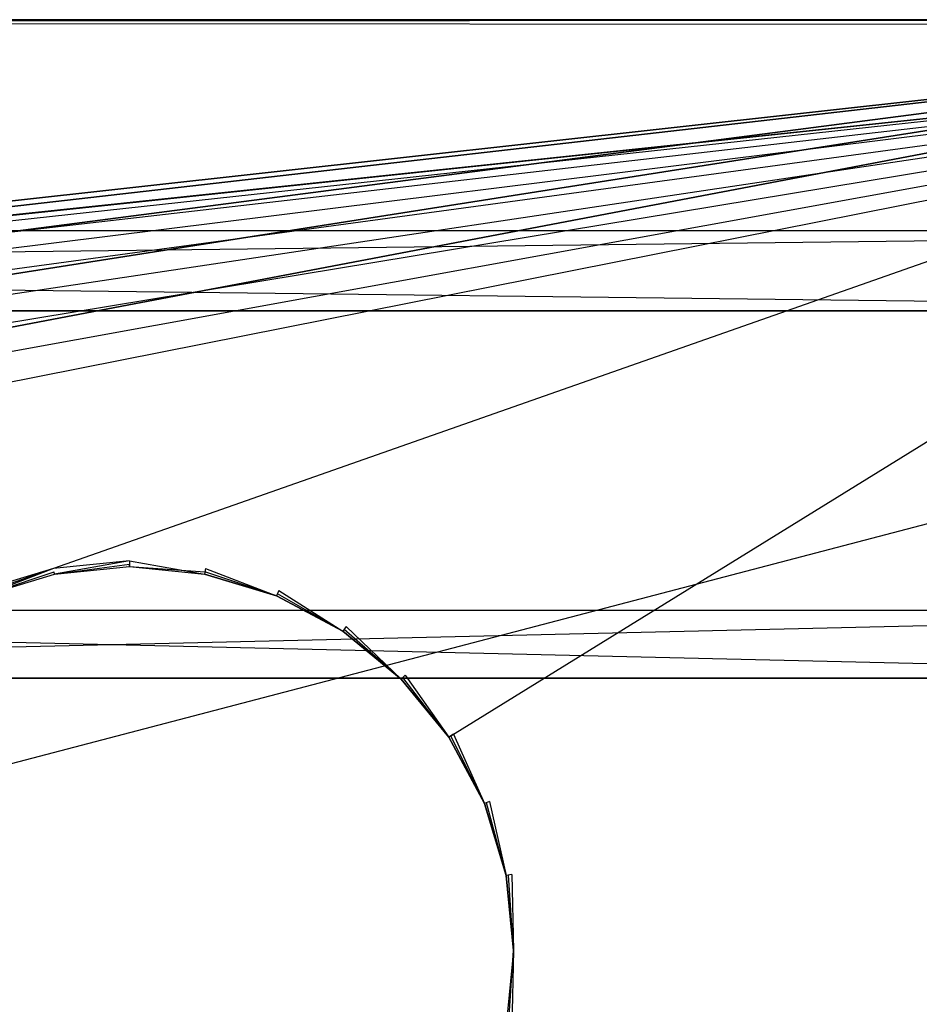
# Model space of a CAD drawing. Extents: x 0 to 1.6, y -0.5 to 0.
# Tile 21 of 23: x 1.17 to 1.39, y -0.23 to 0. Entities that reach past the tile are written whole.
import ezdxf

# ---------------------------------------------------------------- set-up
doc = ezdxf.new("R2010")
doc.units = 0
for name, color, linetype in [('L12_KORPUS_LEGATO_BO_X_15620__Y', 7, 'CONTINUOUS'), ('L13_KORPUS_LEGATO_RWT_X_15620__', 7, 'CONTINUOUS'), ('L5_DRAWERBOX_LEGATO_REL_3_X_688', 7, 'CONTINUOUS'), ('L6_DRAWERBOX_LEGATO_REL_2_X_688', 7, 'CONTINUOUS'), ('L9_PLATTE_LEGATO_N_B14600__0___', 7, 'CONTINUOUS')]:
    doc.layers.add(name, color=color, linetype=linetype)

msp = doc.modelspace()

# ---------------------------------------------------------------- linework, layer by layer
at = {"layer": 'L12_KORPUS_LEGATO_BO_X_15620__Y', "color": 8}
for points, invisible_edges in [([(1.581, -0.4785, 0.02), (0.019, -0.069, 0.02), (0.019, -0.4785, 0.02), (1.581, -0.4785, 0.02)], 13), ([(0.019, -0.069, 0.02), (1.581, -0.4785, 0.02), (1.581, -0.069, 0.02), (0.019, -0.069, 0.02)], 14), ([(1.581, -0.069, 0.001), (0.019, -0.4785, 0.001), (0.019, -0.069, 0.001), (1.581, -0.069, 0.001)], 13), ([(0.019, -0.4785, 0.001), (1.581, -0.069, 0.001), (1.581, -0.4785, 0.001), (0.019, -0.4785, 0.001)], 14), ([(0.019, -0.069, 0.02), (1.581, -0.069, 0.001), (0.019, -0.069, 0.001), (0.019, -0.069, 0.02)], 13), ([(1.581, -0.069, 0.001), (0.019, -0.069, 0.02), (1.581, -0.069, 0.02), (1.581, -0.069, 0.001)], 14)]:
    msp.add_3dface(points, dxfattribs=dict(at, invisible_edges=invisible_edges))
at = {"layer": 'L13_KORPUS_LEGATO_RWT_X_15620__', "color": 8}
for points, invisible_edges in [([(0.019, -0.05, 0.1605), (1.581, -0.05, 0.0005), (0.019, -0.05, 0.0005), (0.019, -0.05, 0.1605)], 13), ([(1.581, -0.05, 0.0005), (0.019, -0.05, 0.1605), (1.581, -0.05, 0.1605), (1.581, -0.05, 0.0005)], 14), ([(1.581, -0.05, 0.0005), (0.019, -0.069, 0.0005), (0.019, -0.05, 0.0005), (1.581, -0.05, 0.0005)], 13), ([(0.019, -0.069, 0.0005), (1.581, -0.05, 0.0005), (1.581, -0.069, 0.0005), (0.019, -0.069, 0.0005)], 14), ([(1.581, -0.069, 0.1605), (0.019, -0.05, 0.1605), (0.019, -0.069, 0.1605), (1.581, -0.069, 0.1605)], 13), ([(0.019, -0.05, 0.1605), (1.581, -0.069, 0.1605), (1.581, -0.05, 0.1605), (0.019, -0.05, 0.1605)], 14), ([(1.581, -0.069, 0.1605), (0.019, -0.069, 0.0005), (1.581, -0.069, 0.0005), (1.581, -0.069, 0.1605)], 13), ([(0.019, -0.069, 0.0005), (1.581, -0.069, 0.1605), (0.019, -0.069, 0.1605), (0.019, -0.069, 0.0005)], 14)]:
    msp.add_3dface(points, dxfattribs=dict(at, invisible_edges=invisible_edges))
at = {"layer": 'L5_DRAWERBOX_LEGATO_REL_3_X_688', "color": 8}
for points, invisible_edges in [([(0.850985, -0.156, 0.032), (1.539515, -0.156, 0.048), (1.539515, -0.156, 0.032), (0.850985, -0.156, 0.032)], 13), ([(1.539515, -0.156, 0.048), (0.850985, -0.156, 0.032), (0.850985, -0.156, 0.048), (1.539515, -0.156, 0.048)], 14), ([(1.539515, -0.48, 0.048), (0.850985, -0.156, 0.048), (0.850985, -0.48, 0.048), (1.539515, -0.48, 0.048)], 13), ([(0.850985, -0.156, 0.048), (1.539515, -0.48, 0.048), (1.539515, -0.156, 0.048), (0.850985, -0.156, 0.048)], 14), ([(0.850985, -0.156, 0.032), (1.539515, -0.48, 0.032), (0.850985, -0.48, 0.032), (0.850985, -0.156, 0.032)], 13), ([(1.539515, -0.48, 0.032), (0.850985, -0.156, 0.032), (1.539515, -0.156, 0.032), (1.539515, -0.48, 0.032)], 14)]:
    msp.add_3dface(points, dxfattribs=dict(at, invisible_edges=invisible_edges))
at = {"layer": 'L6_DRAWERBOX_LEGATO_REL_2_X_688', "color": 8}
for points, invisible_edges in [([(1.539515, -0.156, 0.167), (0.850985, -0.14, 0.167), (0.850985, -0.156, 0.167), (1.539515, -0.156, 0.167)], 13), ([(0.850985, -0.14, 0.167), (1.539515, -0.156, 0.167), (1.539515, -0.14, 0.167), (0.850985, -0.14, 0.167)], 14), ([(0.850985, -0.14, 0.167), (1.539515, -0.14, 0.032), (0.850985, -0.14, 0.032), (0.850985, -0.14, 0.167)], 13), ([(1.539515, -0.14, 0.032), (0.850985, -0.14, 0.167), (1.539515, -0.14, 0.167), (1.539515, -0.14, 0.032)], 14), ([(1.539515, -0.14, 0.032), (0.850985, -0.156, 0.032), (0.850985, -0.14, 0.032), (1.539515, -0.14, 0.032)], 13), ([(0.850985, -0.156, 0.032), (1.539515, -0.14, 0.032), (1.539515, -0.156, 0.032), (0.850985, -0.156, 0.032)], 14), ([(1.539515, -0.156, 0.032), (0.850985, -0.156, 0.167), (0.850985, -0.156, 0.032), (1.539515, -0.156, 0.032)], 13), ([(0.850985, -0.156, 0.167), (1.539515, -0.156, 0.032), (1.539515, -0.156, 0.167), (0.850985, -0.156, 0.167)], 14)]:
    msp.add_3dface(points, dxfattribs=dict(at, invisible_edges=invisible_edges))
at = {"layer": 'L9_PLATTE_LEGATO_N_B14600__0___', "color": 8}
for points, invisible_edges in [([(0.00192, 0, 0.378361), (1.598322, 0, 0.374378), (0.00192, 0, 0.374378), (0.00192, 0, 0.378361)], 13), ([(1.598322, 0, 0.374378), (0.00192, 0, 0.378361), (1.598322, 0, 0.378361), (1.598322, 0, 0.374378)], 14), ([(0.00192, 0, 0.38), (1.598322, 0, 0.378361), (0.00192, 0, 0.378361), (0.00192, 0, 0.38)], 13), ([(1.598322, 0, 0.378361), (0.00192, 0, 0.38), (1.598322, 0, 0.38), (1.598322, 0, 0.378361)], 14), ([(0.00192, 0, 0.3732), (1.597308, 0, 0.372564), (0.002934, 0, 0.372564), (0.00192, 0, 0.3732)], 13), ([(1.597308, 0, 0.372564), (0.00192, 0, 0.3732), (1.598322, 0, 0.3732), (1.597308, 0, 0.372564)], 14), ([(0.00192, 0, 0.374378), (1.598322, 0, 0.3732), (0.00192, 0, 0.3732), (0.00192, 0, 0.374378)], 13), ([(1.598322, 0, 0.3732), (0.00192, 0, 0.374378), (1.598322, 0, 0.374378), (1.598322, 0, 0.3732)], 14), ([(1.598322, -0.001197, 0.38), (0.00192, 0, 0.38), (0.00192, -0.001197, 0.38), (1.598322, -0.001197, 0.38)], 13), ([(0.00192, 0, 0.38), (1.598322, -0.001197, 0.38), (1.598322, 0, 0.38), (0.00192, 0, 0.38)], 14), ([(0.002934, 0, 0.372564), (1.550281, 0, 0.343069), (0.049961, 0, 0.343069), (0.002934, 0, 0.372564)], 13), ([(1.550281, 0, 0.343069), (0.002934, 0, 0.372564), (1.597308, 0, 0.372564), (1.550281, 0, 0.343069)], 14), ([(0.049961, 0, 0.343069), (1.548577, 0, 0.342), (0.051665, 0, 0.342), (0.049961, 0, 0.343069)], 13), ([(1.548577, 0, 0.342), (0.049961, 0, 0.343069), (1.550281, 0, 0.343069), (1.548577, 0, 0.342)], 14), ([(1.548577, 0, 0.342), (0.051665, -0.001197, 0.342), (0.051665, 0, 0.342), (1.548577, 0, 0.342)], 13), ([(0.051665, -0.001197, 0.342), (1.548577, 0, 0.342), (1.548577, -0.001197, 0.342), (0.051665, -0.001197, 0.342)], 14), ([(0.00192, -0.001197, 0.38), (0.381964, -0.129883, 0.38), (1.598322, -0.001197, 0.38), (0.00192, -0.001197, 0.38)], 13), ([(0.38208, -0.130464, 0.342), (0.051665, -0.001197, 0.342), (1.548577, -0.001197, 0.342), (0.38208, -0.130464, 0.342)], 10), ([(1.598322, -0.001197, 0.38), (0.381964, -0.129883, 0.38), (0.399994, -0.128107, 0.38), (1.598322, -0.001197, 0.38)], 10), ([(0.38208, -0.130464, 0.342), (1.548577, -0.001197, 0.342), (0.399994, -0.1287, 0.342), (0.38208, -0.130464, 0.342)], 10), ([(0.399994, -0.1287, 0.342), (1.548577, -0.001197, 0.342), (0.417907, -0.130464, 0.342), (0.399994, -0.1287, 0.342)], 13), ([(1.598322, -0.001197, 0.38), (0.399994, -0.128107, 0.38), (0.418023, -0.129883, 0.38), (1.598322, -0.001197, 0.38)], 13), ([(0.417907, -0.130464, 0.342), (1.548577, -0.001197, 0.342), (0.435133, -0.135689, 0.342), (0.417907, -0.130464, 0.342)], 10), ([(1.598322, -0.001197, 0.38), (0.418023, -0.129883, 0.38), (0.435359, -0.135142, 0.38), (1.598322, -0.001197, 0.38)], 10), ([(0.435133, -0.135689, 0.342), (1.548577, -0.001197, 0.342), (0.451008, -0.144175, 0.342), (0.435133, -0.135689, 0.342)], 13), ([(1.598322, -0.001197, 0.38), (0.435359, -0.135142, 0.38), (0.451337, -0.143682, 0.38), (1.598322, -0.001197, 0.38)], 13), ([(0.451008, -0.144175, 0.342), (1.548577, -0.001197, 0.342), (0.464922, -0.155594, 0.342), (0.451008, -0.144175, 0.342)], 10), ([(1.598322, -0.001197, 0.38), (0.451337, -0.143682, 0.38), (0.465341, -0.155175, 0.38), (1.598322, -0.001197, 0.38)], 10), ([(0.464922, -0.155594, 0.342), (1.548577, -0.001197, 0.342), (0.476342, -0.169509, 0.342), (0.464922, -0.155594, 0.342)], 13), ([(1.598322, -0.001197, 0.38), (0.465341, -0.155175, 0.38), (0.476834, -0.169179, 0.38), (1.598322, -0.001197, 0.38)], 13), ([(0.476342, -0.169509, 0.342), (1.548577, -0.001197, 0.342), (0.484827, -0.185384, 0.342), (0.476342, -0.169509, 0.342)], 10), ([(1.598322, -0.001197, 0.38), (0.476834, -0.169179, 0.38), (0.485374, -0.185157, 0.38), (1.598322, -0.001197, 0.38)], 10), ([(0.484827, -0.185384, 0.342), (1.548577, -0.001197, 0.342), (0.490052, -0.202609, 0.342), (0.484827, -0.185384, 0.342)], 13), ([(1.598322, -0.001197, 0.38), (0.485374, -0.185157, 0.38), (0.490633, -0.202493, 0.38), (1.598322, -0.001197, 0.38)], 13), ([(0.490052, -0.202609, 0.342), (1.548577, -0.001197, 0.342), (0.491817, -0.220523, 0.342), (0.490052, -0.202609, 0.342)], 10), ([(1.598322, -0.001197, 0.38), (0.490633, -0.202493, 0.38), (0.492409, -0.220523, 0.38), (1.598322, -0.001197, 0.38)], 10), ([(0.491817, -0.220523, 0.342), (1.548577, -0.001197, 0.342), (1.164945, -0.135991, 0.342), (0.491817, -0.220523, 0.342)], 13), ([(1.598322, -0.001197, 0.38), (0.492409, -0.220523, 0.38), (1.164635, -0.135245, 0.38), (1.598322, -0.001197, 0.38)], 13), ([(1.598322, -0.001197, 0.38), (1.164635, -0.135245, 0.38), (1.181951, -0.129992, 0.38), (1.598322, -0.001197, 0.38)], 15), ([(1.164945, -0.135991, 0.342), (1.548577, -0.001197, 0.342), (1.182109, -0.130785, 0.342), (1.164945, -0.135991, 0.342)], 15), ([(1.598322, -0.001197, 0.38), (1.181951, -0.129992, 0.38), (1.199959, -0.128218, 0.38), (1.598322, -0.001197, 0.38)], 15), ([(1.182109, -0.130785, 0.342), (1.548577, -0.001197, 0.342), (1.199959, -0.129027, 0.342), (1.182109, -0.130785, 0.342)], 15), ([(1.199959, -0.129027, 0.342), (1.548577, -0.001197, 0.342), (1.217809, -0.130785, 0.342), (1.199959, -0.129027, 0.342)], 15), ([(1.598322, -0.001197, 0.38), (1.199959, -0.128218, 0.38), (1.217966, -0.129992, 0.38), (1.598322, -0.001197, 0.38)], 15), ([(1.217809, -0.130785, 0.342), (1.548577, -0.001197, 0.342), (1.234973, -0.135991, 0.342), (1.217809, -0.130785, 0.342)], 15), ([(1.598322, -0.001197, 0.38), (1.217966, -0.129992, 0.38), (1.235282, -0.135245, 0.38), (1.598322, -0.001197, 0.38)], 15), ([(1.234973, -0.135991, 0.342), (1.548577, -0.001197, 0.342), (1.250791, -0.144446, 0.342), (1.234973, -0.135991, 0.342)], 15), ([(1.598322, -0.001197, 0.38), (1.235282, -0.135245, 0.38), (1.25124, -0.143774, 0.38), (1.598322, -0.001197, 0.38)], 15), ([(1.250791, -0.144446, 0.342), (1.548577, -0.001197, 0.342), (1.264656, -0.155825, 0.342), (1.250791, -0.144446, 0.342)], 15), ([(1.598322, -0.001197, 0.38), (1.25124, -0.143774, 0.38), (1.265228, -0.155254, 0.38), (1.598322, -0.001197, 0.38)], 15), ([(1.264656, -0.155825, 0.342), (1.548577, -0.001197, 0.342), (1.276035, -0.16969, 0.342), (1.264656, -0.155825, 0.342)], 15), ([(1.598322, -0.001197, 0.38), (1.265228, -0.155254, 0.38), (1.276707, -0.169241, 0.38), (1.598322, -0.001197, 0.38)], 15), ([(1.276035, -0.16969, 0.342), (1.548577, -0.001197, 0.342), (1.28449, -0.185509, 0.342), (1.276035, -0.16969, 0.342)], 14), ([(1.598322, -0.001197, 0.38), (1.276707, -0.169241, 0.38), (1.285237, -0.185199, 0.38), (1.598322, -0.001197, 0.38)], 15), ([(1.28449, -0.185509, 0.342), (1.548577, -0.001197, 0.342), (1.289697, -0.202673, 0.342), (1.28449, -0.185509, 0.342)], 15), ([(1.598322, -0.001197, 0.38), (1.285237, -0.185199, 0.38), (1.29049, -0.202515, 0.38), (1.598322, -0.001197, 0.38)], 15), ([(1.289697, -0.202673, 0.342), (1.548577, -0.001197, 0.342), (1.291455, -0.220523, 0.342), (1.289697, -0.202673, 0.342)], 15), ([(1.598322, -0.001197, 0.38), (1.29049, -0.202515, 0.38), (1.292263, -0.220523, 0.38), (1.598322, -0.001197, 0.38)], 15), ([(1.291455, -0.220523, 0.342), (1.548577, -0.001197, 0.342), (1.548577, -0.220523, 0.342), (1.291455, -0.220523, 0.342)], 15), ([(1.598322, -0.001197, 0.38), (1.292263, -0.220523, 0.38), (1.598322, -0.220523, 0.38), (1.598322, -0.001197, 0.38)], 15), ([(1.182216, -0.131322, 0.38), (1.199959, -0.128218, 0.38), (1.181951, -0.129992, 0.38), (1.182216, -0.131322, 0.38)], 13), ([(1.199959, -0.128218, 0.38), (1.182216, -0.131322, 0.38), (1.199959, -0.129575, 0.38), (1.199959, -0.128218, 0.38)], 14), ([(1.217702, -0.131322, 0.38), (1.199959, -0.128218, 0.38), (1.199959, -0.129575, 0.38), (1.217702, -0.131322, 0.38)], 13), ([(1.199959, -0.128218, 0.38), (1.217702, -0.131322, 0.38), (1.217966, -0.129992, 0.38), (1.199959, -0.128218, 0.38)], 14), ([(1.165154, -0.136498, 0.38), (1.181951, -0.129992, 0.38), (1.164635, -0.135245, 0.38), (1.165154, -0.136498, 0.38)], 13), ([(1.181951, -0.129992, 0.38), (1.165154, -0.136498, 0.38), (1.182216, -0.131322, 0.38), (1.181951, -0.129992, 0.38)], 14), ([(1.199959, -0.129027, 0.342), (1.182216, -0.131322, 0.342), (1.182109, -0.130785, 0.342), (1.199959, -0.129027, 0.342)], 13), ([(1.182216, -0.131322, 0.342), (1.199959, -0.129027, 0.342), (1.199959, -0.129575, 0.342), (1.182216, -0.131322, 0.342)], 14), ([(1.199959, -0.129575, 0.38), (1.182216, -0.131322, 0.379138), (1.199959, -0.129575, 0.379138), (1.199959, -0.129575, 0.38)], 13), ([(1.182216, -0.131322, 0.379138), (1.199959, -0.129575, 0.38), (1.182216, -0.131322, 0.38), (1.182216, -0.131322, 0.379138)], 14), ([(1.199959, -0.129575, 0.342861), (1.182216, -0.131322, 0.342), (1.199959, -0.129575, 0.342), (1.199959, -0.129575, 0.342861)], 13), ([(1.182216, -0.131322, 0.342), (1.199959, -0.129575, 0.342861), (1.182216, -0.131322, 0.342861), (1.182216, -0.131322, 0.342)], 14), ([(1.199959, -0.129575, 0.379138), (1.182216, -0.131322, 0.342861), (1.199959, -0.129575, 0.342861), (1.199959, -0.129575, 0.379138)], 13), ([(1.182216, -0.131322, 0.342861), (1.199959, -0.129575, 0.379138), (1.182216, -0.131322, 0.379138), (1.182216, -0.131322, 0.342861)], 14), ([(1.217809, -0.130785, 0.342), (1.199959, -0.129575, 0.342), (1.199959, -0.129027, 0.342), (1.217809, -0.130785, 0.342)], 13), ([(1.217702, -0.131322, 0.379138), (1.199959, -0.129575, 0.38), (1.199959, -0.129575, 0.379138), (1.217702, -0.131322, 0.379138)], 13), ([(1.199959, -0.129575, 0.38), (1.217702, -0.131322, 0.379138), (1.217702, -0.131322, 0.38), (1.199959, -0.129575, 0.38)], 14), ([(1.217702, -0.131322, 0.342), (1.199959, -0.129575, 0.342861), (1.199959, -0.129575, 0.342), (1.217702, -0.131322, 0.342)], 13), ([(1.199959, -0.129575, 0.342861), (1.217702, -0.131322, 0.342), (1.217702, -0.131322, 0.342861), (1.199959, -0.129575, 0.342861)], 14), ([(1.217702, -0.131322, 0.342861), (1.199959, -0.129575, 0.379138), (1.199959, -0.129575, 0.342861), (1.217702, -0.131322, 0.342861)], 13), ([(1.199959, -0.129575, 0.379138), (1.217702, -0.131322, 0.342861), (1.217702, -0.131322, 0.379138), (1.199959, -0.129575, 0.379138)], 14), ([(1.199959, -0.129575, 0.342), (1.217809, -0.130785, 0.342), (1.217702, -0.131322, 0.342), (1.199959, -0.129575, 0.342)], 14), ([(1.234763, -0.136498, 0.38), (1.217966, -0.129992, 0.38), (1.217702, -0.131322, 0.38), (1.234763, -0.136498, 0.38)], 13), ([(1.217966, -0.129992, 0.38), (1.234763, -0.136498, 0.38), (1.235282, -0.135245, 0.38), (1.217966, -0.129992, 0.38)], 14), ([(1.182109, -0.130785, 0.342), (1.165154, -0.136498, 0.342), (1.164945, -0.135991, 0.342), (1.182109, -0.130785, 0.342)], 13), ([(1.165154, -0.136498, 0.342), (1.182109, -0.130785, 0.342), (1.182216, -0.131322, 0.342), (1.165154, -0.136498, 0.342)], 14), ([(1.182216, -0.131322, 0.379138), (1.165154, -0.136498, 0.38), (1.165154, -0.136498, 0.379138), (1.182216, -0.131322, 0.379138)], 13), ([(1.165154, -0.136498, 0.38), (1.182216, -0.131322, 0.379138), (1.182216, -0.131322, 0.38), (1.165154, -0.136498, 0.38)], 14), ([(1.182216, -0.131322, 0.342861), (1.165154, -0.136498, 0.342), (1.182216, -0.131322, 0.342), (1.182216, -0.131322, 0.342861)], 13), ([(1.165154, -0.136498, 0.342), (1.182216, -0.131322, 0.342861), (1.165154, -0.136498, 0.342861), (1.165154, -0.136498, 0.342)], 14), ([(1.182216, -0.131322, 0.342861), (1.165154, -0.136498, 0.379138), (1.165154, -0.136498, 0.342861), (1.182216, -0.131322, 0.342861)], 13), ([(1.165154, -0.136498, 0.379138), (1.182216, -0.131322, 0.342861), (1.182216, -0.131322, 0.379138), (1.165154, -0.136498, 0.379138)], 14), ([(1.217809, -0.130785, 0.342), (1.234763, -0.136498, 0.342), (1.217702, -0.131322, 0.342), (1.217809, -0.130785, 0.342)], 13), ([(1.234763, -0.136498, 0.379138), (1.217702, -0.131322, 0.38), (1.217702, -0.131322, 0.379138), (1.234763, -0.136498, 0.379138)], 13), ([(1.217702, -0.131322, 0.38), (1.234763, -0.136498, 0.379138), (1.234763, -0.136498, 0.38), (1.217702, -0.131322, 0.38)], 14), ([(1.234763, -0.136498, 0.342), (1.217702, -0.131322, 0.342861), (1.217702, -0.131322, 0.342), (1.234763, -0.136498, 0.342)], 13), ([(1.217702, -0.131322, 0.342861), (1.234763, -0.136498, 0.342), (1.234763, -0.136498, 0.342861), (1.217702, -0.131322, 0.342861)], 14), ([(1.234763, -0.136498, 0.342861), (1.217702, -0.131322, 0.379138), (1.217702, -0.131322, 0.342861), (1.234763, -0.136498, 0.342861)], 13), ([(1.217702, -0.131322, 0.379138), (1.234763, -0.136498, 0.342861), (1.234763, -0.136498, 0.379138), (1.217702, -0.131322, 0.379138)], 14), ([(1.234763, -0.136498, 0.342), (1.217809, -0.130785, 0.342), (1.234973, -0.135991, 0.342), (1.234763, -0.136498, 0.342)], 14), ([(1.250487, -0.144902, 0.38), (1.235282, -0.135245, 0.38), (1.234763, -0.136498, 0.38), (1.250487, -0.144902, 0.38)], 13), ([(1.235282, -0.135245, 0.38), (1.250487, -0.144902, 0.38), (1.25124, -0.143774, 0.38), (1.235282, -0.135245, 0.38)], 14), ([(1.234973, -0.135991, 0.342), (1.250487, -0.144902, 0.342), (1.234763, -0.136498, 0.342), (1.234973, -0.135991, 0.342)], 13), ([(1.250487, -0.144902, 0.38), (1.234763, -0.136498, 0.379138), (1.250487, -0.144902, 0.379138), (1.250487, -0.144902, 0.38)], 13), ([(1.234763, -0.136498, 0.379138), (1.250487, -0.144902, 0.38), (1.234763, -0.136498, 0.38), (1.234763, -0.136498, 0.379138)], 14), ([(1.250487, -0.144902, 0.342), (1.234763, -0.136498, 0.342861), (1.234763, -0.136498, 0.342), (1.250487, -0.144902, 0.342)], 13), ([(1.234763, -0.136498, 0.342861), (1.250487, -0.144902, 0.342), (1.250487, -0.144902, 0.342861), (1.234763, -0.136498, 0.342861)], 14), ([(1.250487, -0.144902, 0.379138), (1.234763, -0.136498, 0.342861), (1.250487, -0.144902, 0.342861), (1.250487, -0.144902, 0.379138)], 13), ([(1.234763, -0.136498, 0.342861), (1.250487, -0.144902, 0.379138), (1.234763, -0.136498, 0.379138), (1.234763, -0.136498, 0.342861)], 14), ([(1.250487, -0.144902, 0.342), (1.234973, -0.135991, 0.342), (1.250791, -0.144446, 0.342), (1.250487, -0.144902, 0.342)], 14), ([(1.264269, -0.156213, 0.38), (1.25124, -0.143774, 0.38), (1.250487, -0.144902, 0.38), (1.264269, -0.156213, 0.38)], 13), ([(1.250791, -0.144446, 0.342), (1.264269, -0.156213, 0.342), (1.250487, -0.144902, 0.342), (1.250791, -0.144446, 0.342)], 13), ([(1.264269, -0.156213, 0.342), (1.250791, -0.144446, 0.342), (1.264656, -0.155825, 0.342), (1.264269, -0.156213, 0.342)], 14), ([(1.25124, -0.143774, 0.38), (1.264269, -0.156213, 0.38), (1.265228, -0.155254, 0.38), (1.25124, -0.143774, 0.38)], 14), ([(1.264269, -0.156213, 0.379138), (1.250487, -0.144902, 0.38), (1.250487, -0.144902, 0.379138), (1.264269, -0.156213, 0.379138)], 13), ([(1.250487, -0.144902, 0.38), (1.264269, -0.156213, 0.379138), (1.264269, -0.156213, 0.38), (1.250487, -0.144902, 0.38)], 14), ([(1.264269, -0.156213, 0.342), (1.250487, -0.144902, 0.342861), (1.250487, -0.144902, 0.342), (1.264269, -0.156213, 0.342)], 13), ([(1.250487, -0.144902, 0.342861), (1.264269, -0.156213, 0.342), (1.264269, -0.156213, 0.342861), (1.250487, -0.144902, 0.342861)], 14), ([(1.264269, -0.156213, 0.342861), (1.250487, -0.144902, 0.379138), (1.250487, -0.144902, 0.342861), (1.264269, -0.156213, 0.342861)], 13), ([(1.250487, -0.144902, 0.379138), (1.264269, -0.156213, 0.342861), (1.264269, -0.156213, 0.379138), (1.250487, -0.144902, 0.379138)], 14), ([(1.275579, -0.169995, 0.38), (1.265228, -0.155254, 0.38), (1.264269, -0.156213, 0.38), (1.275579, -0.169995, 0.38)], 13), ([(1.264656, -0.155825, 0.342), (1.275579, -0.169995, 0.342), (1.264269, -0.156213, 0.342), (1.264656, -0.155825, 0.342)], 13), ([(1.275579, -0.169995, 0.38), (1.264269, -0.156213, 0.379138), (1.275579, -0.169995, 0.379138), (1.275579, -0.169995, 0.38)], 13), ([(1.264269, -0.156213, 0.379138), (1.275579, -0.169995, 0.38), (1.264269, -0.156213, 0.38), (1.264269, -0.156213, 0.379138)], 14), ([(1.275579, -0.169995, 0.342861), (1.264269, -0.156213, 0.342), (1.275579, -0.169995, 0.342), (1.275579, -0.169995, 0.342861)], 13), ([(1.264269, -0.156213, 0.342), (1.275579, -0.169995, 0.342861), (1.264269, -0.156213, 0.342861), (1.264269, -0.156213, 0.342)], 14), ([(1.275579, -0.169995, 0.379138), (1.264269, -0.156213, 0.342861), (1.275579, -0.169995, 0.342861), (1.275579, -0.169995, 0.379138)], 13), ([(1.264269, -0.156213, 0.342861), (1.275579, -0.169995, 0.379138), (1.264269, -0.156213, 0.379138), (1.264269, -0.156213, 0.342861)], 14), ([(1.275579, -0.169995, 0.342), (1.264656, -0.155825, 0.342), (1.276035, -0.16969, 0.342), (1.275579, -0.169995, 0.342)], 14), ([(1.265228, -0.155254, 0.38), (1.275579, -0.169995, 0.38), (1.276707, -0.169241, 0.38), (1.265228, -0.155254, 0.38)], 14), ([(1.283984, -0.185718, 0.38), (1.276707, -0.169241, 0.38), (1.275579, -0.169995, 0.38), (1.283984, -0.185718, 0.38)], 13), ([(1.276035, -0.16969, 0.342), (1.283984, -0.185718, 0.342), (1.275579, -0.169995, 0.342), (1.276035, -0.16969, 0.342)], 13), ([(1.283984, -0.185718, 0.38), (1.275579, -0.169995, 0.379138), (1.283984, -0.185718, 0.379138), (1.283984, -0.185718, 0.38)], 13), ([(1.275579, -0.169995, 0.379138), (1.283984, -0.185718, 0.38), (1.275579, -0.169995, 0.38), (1.275579, -0.169995, 0.379138)], 14), ([(1.283984, -0.185718, 0.342861), (1.275579, -0.169995, 0.342), (1.283984, -0.185718, 0.342), (1.283984, -0.185718, 0.342861)], 13), ([(1.275579, -0.169995, 0.342), (1.283984, -0.185718, 0.342861), (1.275579, -0.169995, 0.342861), (1.275579, -0.169995, 0.342)], 14), ([(1.283984, -0.185718, 0.379138), (1.275579, -0.169995, 0.342861), (1.283984, -0.185718, 0.342861), (1.283984, -0.185718, 0.379138)], 13), ([(1.275579, -0.169995, 0.342861), (1.283984, -0.185718, 0.379138), (1.275579, -0.169995, 0.379138), (1.275579, -0.169995, 0.342861)], 14), ([(1.283984, -0.185718, 0.342), (1.276035, -0.16969, 0.342), (1.28449, -0.185509, 0.342), (1.283984, -0.185718, 0.342)], 14), ([(1.276707, -0.169241, 0.38), (1.283984, -0.185718, 0.38), (1.285237, -0.185199, 0.38), (1.276707, -0.169241, 0.38)], 14), ([(1.289159, -0.20278, 0.38), (1.285237, -0.185199, 0.38), (1.283984, -0.185718, 0.38), (1.289159, -0.20278, 0.38)], 13), ([(1.28449, -0.185509, 0.342), (1.289159, -0.20278, 0.342), (1.283984, -0.185718, 0.342), (1.28449, -0.185509, 0.342)], 13), ([(1.289159, -0.20278, 0.38), (1.283984, -0.185718, 0.379138), (1.289159, -0.20278, 0.379138), (1.289159, -0.20278, 0.38)], 13), ([(1.283984, -0.185718, 0.379138), (1.289159, -0.20278, 0.38), (1.283984, -0.185718, 0.38), (1.283984, -0.185718, 0.379138)], 14), ([(1.289159, -0.20278, 0.342861), (1.283984, -0.185718, 0.342), (1.289159, -0.20278, 0.342), (1.289159, -0.20278, 0.342861)], 13), ([(1.283984, -0.185718, 0.342), (1.289159, -0.20278, 0.342861), (1.283984, -0.185718, 0.342861), (1.283984, -0.185718, 0.342)], 14), ([(1.289159, -0.20278, 0.379138), (1.283984, -0.185718, 0.342861), (1.289159, -0.20278, 0.342861), (1.289159, -0.20278, 0.379138)], 13), ([(1.283984, -0.185718, 0.342861), (1.289159, -0.20278, 0.379138), (1.283984, -0.185718, 0.379138), (1.283984, -0.185718, 0.342861)], 14), ([(1.289159, -0.20278, 0.342), (1.28449, -0.185509, 0.342), (1.289697, -0.202673, 0.342), (1.289159, -0.20278, 0.342)], 14), ([(1.285237, -0.185199, 0.38), (1.289159, -0.20278, 0.38), (1.29049, -0.202515, 0.38), (1.285237, -0.185199, 0.38)], 14), ([(1.290907, -0.220523, 0.38), (1.29049, -0.202515, 0.38), (1.289159, -0.20278, 0.38), (1.290907, -0.220523, 0.38)], 13), ([(1.289697, -0.202673, 0.342), (1.290907, -0.220523, 0.342), (1.289159, -0.20278, 0.342), (1.289697, -0.202673, 0.342)], 13), ([(1.290907, -0.220523, 0.38), (1.289159, -0.20278, 0.379138), (1.290907, -0.220523, 0.379138), (1.290907, -0.220523, 0.38)], 13), ([(1.289159, -0.20278, 0.379138), (1.290907, -0.220523, 0.38), (1.289159, -0.20278, 0.38), (1.289159, -0.20278, 0.379138)], 14), ([(1.290907, -0.220523, 0.342861), (1.289159, -0.20278, 0.342), (1.290907, -0.220523, 0.342), (1.290907, -0.220523, 0.342861)], 13), ([(1.289159, -0.20278, 0.342), (1.290907, -0.220523, 0.342861), (1.289159, -0.20278, 0.342861), (1.289159, -0.20278, 0.342)], 14), ([(1.290907, -0.220523, 0.379138), (1.289159, -0.20278, 0.342861), (1.290907, -0.220523, 0.342861), (1.290907, -0.220523, 0.379138)], 13), ([(1.289159, -0.20278, 0.342861), (1.290907, -0.220523, 0.379138), (1.289159, -0.20278, 0.379138), (1.289159, -0.20278, 0.342861)], 14), ([(1.290907, -0.220523, 0.342), (1.289697, -0.202673, 0.342), (1.291455, -0.220523, 0.342), (1.290907, -0.220523, 0.342)], 14), ([(1.29049, -0.202515, 0.38), (1.290907, -0.220523, 0.38), (1.292263, -0.220523, 0.38), (1.29049, -0.202515, 0.38)], 14), ([(1.548577, -0.448631, 0.342), (0.490052, -0.238437, 0.342), (0.491817, -0.220523, 0.342), (1.548577, -0.448631, 0.342)], 10), ([(0.490634, -0.238552, 0.38), (1.598322, -0.498375, 0.38), (0.492409, -0.220523, 0.38), (0.490634, -0.238552, 0.38)], 10), ([(1.548577, -0.448631, 0.342), (0.491817, -0.220523, 0.342), (1.164945, -0.305054, 0.342), (1.548577, -0.448631, 0.342)], 13), ([(0.492409, -0.220523, 0.38), (1.598322, -0.498375, 0.38), (1.164635, -0.305801, 0.38), (0.492409, -0.220523, 0.38)], 13), ([(1.289159, -0.238266, 0.38), (1.290907, -0.220523, 0.379138), (1.289159, -0.238266, 0.379138), (1.289159, -0.238266, 0.38)], 13), ([(1.290907, -0.220523, 0.379138), (1.289159, -0.238266, 0.38), (1.290907, -0.220523, 0.38), (1.290907, -0.220523, 0.379138)], 14), ([(1.289159, -0.238266, 0.342861), (1.290907, -0.220523, 0.342), (1.289159, -0.238266, 0.342), (1.289159, -0.238266, 0.342861)], 13), ([(1.290907, -0.220523, 0.342), (1.289159, -0.238266, 0.342861), (1.290907, -0.220523, 0.342861), (1.290907, -0.220523, 0.342)], 14), ([(1.289159, -0.238266, 0.379138), (1.290907, -0.220523, 0.342861), (1.289159, -0.238266, 0.342861), (1.289159, -0.238266, 0.379138)], 13), ([(1.290907, -0.220523, 0.342861), (1.289159, -0.238266, 0.379138), (1.290907, -0.220523, 0.379138), (1.290907, -0.220523, 0.342861)], 14), ([(1.29049, -0.23853, 0.38), (1.290907, -0.220523, 0.38), (1.289159, -0.238266, 0.38), (1.29049, -0.23853, 0.38)], 13), ([(1.290907, -0.220523, 0.342), (1.289697, -0.238373, 0.342), (1.289159, -0.238266, 0.342), (1.290907, -0.220523, 0.342)], 13), ([(1.548577, -0.448631, 0.342), (1.289697, -0.238373, 0.342), (1.291455, -0.220523, 0.342), (1.548577, -0.448631, 0.342)], 15), ([(1.289697, -0.238373, 0.342), (1.290907, -0.220523, 0.342), (1.291455, -0.220523, 0.342), (1.289697, -0.238373, 0.342)], 14), ([(1.29049, -0.23853, 0.38), (1.598322, -0.498375, 0.38), (1.292263, -0.220523, 0.38), (1.29049, -0.23853, 0.38)], 15), ([(1.290907, -0.220523, 0.38), (1.29049, -0.23853, 0.38), (1.292263, -0.220523, 0.38), (1.290907, -0.220523, 0.38)], 14), ([(1.548577, -0.448631, 0.342), (1.291455, -0.220523, 0.342), (1.548577, -0.220523, 0.342), (1.548577, -0.448631, 0.342)], 15), ([(1.292263, -0.220523, 0.38), (1.598322, -0.498375, 0.38), (1.598322, -0.220523, 0.38), (1.292263, -0.220523, 0.38)], 15)]:
    msp.add_3dface(points, dxfattribs=dict(at, invisible_edges=invisible_edges))

doc.saveas('drawing.dxf')
